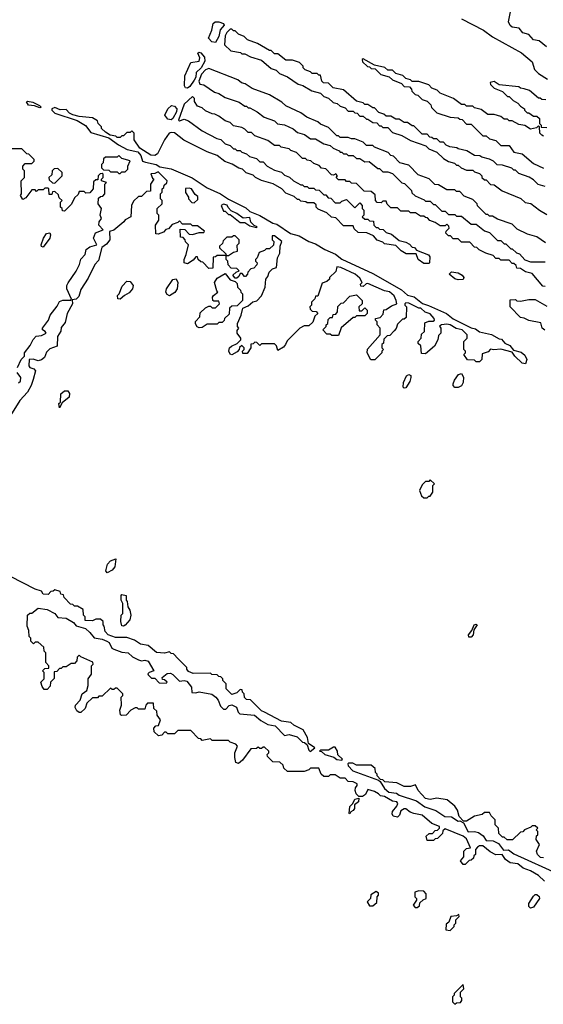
# Model space of a CAD drawing. Extents: x 2769579 to 2883812, y 684207 to 828660.
# Tile 184 of 256: x 2782042 to 2785234, y 747650 to 753658. Entities that reach past the tile are written whole.
import ezdxf

# ---------------------------------------------------------------- set-up
doc = ezdxf.new("R2010")
doc.units = 0

msp = doc.modelspace()

# ---------------------------------------------------------------- linework, layer by layer
at = {"layer": '0CON02XD'}
for points in [[(2785253.2, 753493.2), (2785208, 753528), (2785174.5, 753534.5), (2785146.6, 753566.6), (2785108.2, 753578.2), (2785085.8, 753605.8), (2785043.1, 753613.1), (2785032, 753622), (2785021.9, 753645), (2785033.3, 753705)], [(2783235, 753519.2), (2783213.4, 753523.4), (2783192.5, 753545), (2783213.3, 753595), (2783221.2, 753635), (2783234.2, 753645.8), (2783255, 753645.7), (2783283.8, 753635), (2783287.5, 753625), (2783264, 753596), (2783255.6, 753555), (2783235, 753519.2)], [(2784735, 753662.5), (2784870, 753595), (2784925, 753552.5), (2785100, 753455), (2785165, 753400), (2785180, 753355), (2785205, 753330), (2785260, 753295)], [(2785245, 752640), (2785203, 752653), (2785175, 752680), (2785147, 752697), (2785085, 752720), (2785065, 752740), (2785055, 752740), (2785041.7, 752751.7), (2784985, 752770), (2784953, 752773), (2784930, 752795), (2784905, 752807.5), (2784858.3, 752818.3), (2784847, 752827), (2784815, 752830), (2784767, 752857), (2784715, 752870), (2784707, 752877), (2784663, 752883), (2784641.7, 752891.7), (2784625, 752910), (2784605, 752910), (2784585, 752930), (2784565, 752930), (2784555, 752940), (2784541.7, 752941.7), (2784525, 752960), (2784495, 752960), (2784445, 753010), (2784435, 753010), (2784405, 753030), (2784385, 753030), (2784355, 753050), (2784335, 753050), (2784305, 753070), (2784275, 753070), (2784261.7, 753081.7), (2784231.7, 753091.7), (2784205, 753120), (2784195, 753120), (2784165, 753140), (2784145, 753140), (2784135, 753150), (2784095, 753160), (2784015, 753230), (2783953, 753243), (2783925, 753270), (2783893, 753273), (2783883, 753283), (2783875, 753320), (2783865, 753320), (2783855, 753330), (2783825, 753330), (2783815, 753340), (2783781.7, 753351.7), (2783770, 753365), (2783770, 753375), (2783747, 753397), (2783705, 753410), (2783665, 753410), (2783615, 753450), (2783595, 753450), (2783575, 753470), (2783565, 753470), (2783491.7, 753511.7), (2783430, 753535), (2783410, 753555), (2783375, 753570), (2783355, 753590), (2783345, 753590), (2783335, 753600), (2783325, 753600), (2783305, 753580), (2783295, 753560), (2783290, 753505), (2783328.3, 753468.3), (2783387, 753457), (2783395, 753450), (2783415, 753450), (2783448.3, 753431.7), (2783515, 753410), (2783575, 753360), (2783605, 753350), (2783625, 753330), (2783675, 753310), (2783740, 753265), (2783767, 753257), (2783823, 753223), (2783875, 753210), (2783895, 753190), (2783925, 753180), (2783953, 753153), (2783977, 753147), (2783995, 753130), (2784025, 753120), (2784045, 753100), (2784075, 753100), (2784085, 753090), (2784098.3, 753088.3), (2784115, 753070), (2784135, 753070), (2784155, 753050), (2784165, 753050), (2784195, 753030), (2784218.3, 753028.3), (2784235, 753010), (2784245, 753010), (2784255, 753000), (2784285, 753000), (2784315, 752970), (2784371.7, 752951.7), (2784425, 752920), (2784518.3, 752888.3), (2784535, 752870), (2784585, 752850), (2784625, 752810), (2784655, 752792.5), (2784691.7, 752781.7), (2784705, 752770), (2784715, 752770), (2784733, 752753), (2784765, 752740), (2784805, 752740), (2784815, 752730), (2784845, 752720), (2784860, 752705), (2784860, 752695), (2784875, 752680), (2784885, 752680), (2784911.7, 752651.7), (2784935, 752650), (2784983, 752613), (2785097, 752567), (2785123, 752543), (2785157, 752537), (2785210, 752495), (2785255, 752470)], [(2783065, 753240), (2783052.5, 753242.5), (2783046, 753255), (2783048.8, 753315), (2783085, 753396.7), (2783136, 753404), (2783140, 753425), (2783127, 753453), (2783135, 753460), (2783145, 753456.7), (2783169.2, 753429.2), (2783170.8, 753405), (2783148.6, 753365), (2783118, 753335), (2783115, 753307.5), (2783105, 753288.8), (2783079.3, 753250.7), (2783065, 753240)], [(2785235, 752947.5), (2785225, 752952.5), (2785212.5, 752965), (2785210, 753005), (2785205, 753010), (2785191.7, 752998.3), (2785155, 752990), (2785121.7, 753011.7), (2785085, 753017.5), (2785045, 753040), (2785025, 753040), (2785015, 753050), (2784995, 753050), (2784975, 753067.5), (2784935, 753080), (2784895, 753080), (2784855, 753110), (2784815, 753120), (2784805, 753130), (2784765, 753130), (2784755, 753140), (2784735, 753140), (2784687, 753177), (2784605, 753210), (2784587, 753227), (2784555, 753240), (2784535, 753260), (2784475, 753280), (2784435, 753280), (2784425, 753290), (2784395, 753300), (2784377, 753317), (2784335, 753330), (2784315, 753350), (2784285, 753350), (2784267, 753367), (2784205, 753380), (2784135, 753420), (2784130, 753415), (2784131.7, 753401.7), (2784161.7, 753371.7), (2784175, 753370), (2784185, 753360), (2784208.3, 753358.3), (2784243, 753323), (2784295, 753310), (2784315, 753290), (2784368.3, 753268.3), (2784385, 753250), (2784418.3, 753248.3), (2784430, 753235), (2784431.7, 753221.7), (2784451.7, 753201.7), (2784468.3, 753198.3), (2784495, 753170), (2784525, 753160), (2784548.3, 753138.3), (2784551.7, 753121.7), (2784585, 753090), (2784665, 753062.5), (2784715, 753060), (2784725, 753050), (2784738.3, 753048.3), (2784765, 753020), (2784795, 753020), (2784865, 752950), (2784885, 752950), (2784905, 752930), (2784945, 752920), (2784975, 752890), (2785025, 752890), (2785055, 752850), (2785105, 752840), (2785175, 752780), (2785235, 752752.5)], [(2785246.4, 752296.4), (2785195, 752332.5), (2785138.3, 752348.3), (2785075, 752380), (2785045, 752410), (2784955, 752440), (2784925, 752460), (2784905, 752460), (2784895, 752470), (2784885, 752470), (2784865, 752490), (2784831.7, 752521.7), (2784830, 752535), (2784805, 752560), (2784751.7, 752581.7), (2784725, 752610), (2784705, 752610), (2784695, 752620), (2784645, 752620), (2784595, 752650), (2784573, 752653), (2784537, 752687), (2784471.7, 752711.7), (2784415, 752770), (2784360, 752785), (2784320, 752825), (2784305, 752830), (2784287, 752847), (2784205, 752880), (2784195, 752890), (2784155, 752890), (2784135, 752910), (2784085, 752930), (2784065, 752930), (2784045, 752940), (2783995, 752940), (2783985, 752950), (2783975, 752950), (2783925, 753000), (2783875, 753020), (2783860, 753035), (2783793, 753063), (2783755, 753090), (2783665, 753132.5), (2783640, 753155), (2783565, 753200), (2783458.3, 753238.3), (2783417, 753267), (2783393, 753273), (2783371.7, 753291.7), (2783195, 753360), (2783175, 753352.5), (2783150, 753325), (2783133.3, 753283.3), (2783140, 753265), (2783165, 753260), (2783230, 753215), (2783255, 753207.5), (2783295, 753182.5), (2783380, 753155), (2783415, 753130), (2783425, 753130), (2783435, 753120), (2783445, 753120), (2783490, 753095), (2783533, 753063), (2783595, 753040), (2783613, 753023), (2783657, 753017), (2783708.3, 752991.7), (2783735, 752970), (2783777, 752957), (2783815, 752930), (2783845, 752930), (2783895, 752900), (2783935, 752890), (2783953, 752873), (2783988.3, 752858.3), (2783995, 752850), (2784005, 752850), (2784015, 752840), (2784035, 752840), (2784045, 752830), (2784075, 752830), (2784095, 752810), (2784115, 752810), (2784145, 752790), (2784171.7, 752791.7), (2784225, 752750), (2784235, 752750), (2784255, 752730), (2784285, 752730), (2784315, 752720), (2784371.7, 752661.7), (2784388.3, 752658.3), (2784430, 752615), (2784431.7, 752601.7), (2784453, 752583), (2784508.3, 752558.3), (2784515, 752550), (2784545, 752550), (2784565, 752530), (2784575, 752530), (2784615, 752490), (2784635, 752490), (2784655, 752470), (2784695, 752470), (2784705, 752460), (2784735, 752460), (2784795, 752410), (2784825, 752410), (2784875, 752370), (2784905, 752360), (2784955, 752310), (2784975, 752310), (2784995, 752290), (2785005, 752290), (2785035, 752260), (2785045, 752260), (2785070, 752235), (2785088.3, 752228.3), (2785121.7, 752191.7), (2785155, 752180), (2785245, 752180)], [(2785248.3, 753168.3), (2785225, 753170), (2785215, 753180), (2785205, 753180), (2785150, 753225), (2785117, 753237), (2785095, 753240), (2785085, 753247.5), (2784965, 753260), (2784935, 753280), (2784910, 753275), (2784911.7, 753261.7), (2784935, 753240), (2784985, 753220), (2785015, 753190), (2785025, 753190), (2785050, 753165), (2785079.3, 753149.3), (2785095, 753130), (2785120, 753115), (2785120, 753105), (2785135, 753090), (2785145, 753090), (2785175, 753070), (2785195, 753070), (2785210, 753055), (2785210, 753025), (2785220, 753015), (2785221.7, 753001.7), (2785255, 753000)], [(2782165, 753120), (2782132.3, 753132.3), (2782095, 753136.7), (2782083.3, 753156.7), (2782088.3, 753161.7), (2782122.5, 753155), (2782162.5, 753135), (2782172.5, 753125), (2782165, 753120)], [(2785245, 752030), (2785231.7, 752031.7), (2785165, 752110), (2785125, 752120), (2785095, 752140), (2785071.7, 752141.7), (2785068.3, 752158.3), (2785055, 752170), (2785045, 752170), (2785025, 752190), (2784975, 752190), (2784965, 752200), (2784945, 752200), (2784928.3, 752218.3), (2784883, 752233), (2784843, 752253), (2784828.3, 752268.3), (2784815, 752270), (2784785, 752300), (2784735, 752300), (2784715, 752320), (2784685, 752320), (2784668.3, 752338.3), (2784655, 752340), (2784640, 752355), (2784641.7, 752368.3), (2784660, 752385), (2784658.3, 752398.3), (2784645, 752410), (2784635, 752400), (2784605, 752400), (2784575, 752420), (2784541.7, 752431.7), (2784528.3, 752448.3), (2784515, 752450), (2784505, 752460), (2784485, 752460), (2784455, 752480), (2784425, 752480), (2784415, 752490), (2784365, 752490), (2784345, 752510), (2784305, 752510), (2784281.7, 752531.7), (2784275, 752550), (2784255, 752550), (2784245, 752540), (2784221.7, 752541.7), (2784210, 752555), (2784208.3, 752588.3), (2784185, 752610), (2784141.7, 752611.7), (2784095, 752657.5), (2784065, 752660), (2784055, 752670), (2784035, 752670), (2784025, 752680), (2783985, 752680), (2783970, 752695), (2783980, 752705), (2783968.3, 752718.3), (2783955, 752710), (2783941.7, 752711.7), (2783908.3, 752748.3), (2783881.7, 752751.7), (2783868.3, 752768.3), (2783835, 752780), (2783817, 752797), (2783795, 752800), (2783785, 752810), (2783765, 752810), (2783728.3, 752848.3), (2783695, 752860), (2783685, 752870), (2783635, 752880), (2783625, 752890), (2783595, 752890), (2783555, 752920), (2783475, 752950), (2783455, 752970), (2783435, 752970), (2783415, 752990), (2783395, 753000), (2783345, 753010), (2783325, 753030), (2783295, 753040), (2783255, 753070), (2783231.7, 753081.7), (2783215, 753082.5), (2783175, 753102.5), (2783155, 753120), (2783125, 753130), (2783108.3, 753158.3), (2783107, 753177), (2783095, 753190), (2783045, 753142.5), (2783010, 753045), (2783015, 753040), (2783045, 753050), (2783071.7, 753041.7), (2783155, 752980), (2783243, 752933), (2783267, 752927), (2783295, 752900), (2783325, 752890), (2783345, 752870), (2783355, 752870), (2783365, 752860), (2783385, 752860), (2783395, 752850), (2783425, 752840), (2783443, 752823), (2783485, 752810), (2783505, 752790), (2783525, 752790), (2783550, 752765), (2783595, 752740), (2783637, 752727), (2783655, 752710), (2783687, 752697), (2783710, 752675), (2783755, 752650), (2783765, 752650), (2783775, 752640), (2783795, 752640), (2783805, 752630), (2783835, 752630), (2783845, 752620), (2783867, 752617), (2783895, 752590), (2783908.3, 752588.3), (2783921.7, 752571.7), (2783938.3, 752568.3), (2783965, 752540), (2783995, 752540), (2784005, 752550), (2784035, 752560), (2784085, 752510), (2784115, 752540), (2784130, 752525), (2784130, 752505), (2784140, 752495), (2784140, 752465), (2784130, 752455), (2784145, 752440), (2784165, 752440), (2784175, 752430), (2784198.3, 752428.3), (2784200, 752405), (2784215, 752390), (2784225, 752390), (2784235, 752380), (2784258.3, 752378.3), (2784275, 752360), (2784308.3, 752348.3), (2784355, 752310), (2784395, 752300), (2784418.3, 752288.3), (2784435, 752270), (2784448.3, 752268.3), (2784461.7, 752251.7), (2784533, 752223), (2784541.7, 752211.7), (2784540, 752175), (2784535, 752170), (2784505, 752170), (2784470, 752195), (2784458.3, 752228.3), (2784398.3, 752228.3), (2784367, 752247), (2784335, 752280), (2784265, 752290), (2784255, 752300), (2784221.7, 752311.7), (2784198.3, 752338.3), (2784157, 752357), (2784105, 752360), (2784081.7, 752381.7), (2784075, 752400), (2784015, 752400), (2783968.3, 752448.3), (2783943, 752453), (2783915, 752480), (2783861.7, 752501.7), (2783850, 752515), (2783848.3, 752528.3), (2783835, 752540), (2783795, 752540), (2783787, 752547), (2783755, 752550), (2783745, 752560), (2783735, 752560), (2783715, 752580), (2783665, 752600), (2783640, 752625), (2783587, 752657), (2783515, 752677.5), (2783480, 752695), (2783465, 752710), (2783423, 752723), (2783400, 752745), (2783378.3, 752751.7), (2783337, 752777), (2783293, 752793), (2783245, 752830), (2783185, 752852.5), (2783043, 752923), (2782985, 752967.5), (2782965, 752970), (2782953.3, 752965), (2782923.8, 752925), (2782881.5, 752838.5), (2782865, 752829.4), (2782840.8, 752830.8), (2782773.6, 752873.6), (2782740, 752925), (2782740, 752965), (2782725, 752980), (2782715, 752970), (2782695, 752970), (2782675, 752950), (2782665, 752950), (2782655, 752940), (2782635, 752940), (2782627, 752947), (2782593, 752953), (2782565, 752972.5), (2782540, 752995), (2782540, 753005), (2782520, 753025), (2782515, 753040), (2782485, 753060), (2782405, 753067.5), (2782365, 753077.5), (2782345, 753087.5), (2782325, 753110), (2782288.3, 753108.3), (2782255, 753122.5), (2782237.5, 753115), (2782237.5, 753105), (2782255, 753087.5), (2782392.3, 753042.3), (2782442.9, 753012.9), (2782475, 752970), (2782585, 752937.5), (2782643.4, 752893.4), (2782697.5, 752865), (2782762, 752852), (2782779.5, 752829.5), (2782790, 752795), (2782808.9, 752788.9), (2782873.8, 752773.8), (2782895, 752760), (2782965, 752747.5), (2783093.6, 752693.6), (2783185, 752632.5), (2783266.1, 752596.1), (2783315, 752562.5), (2783420.7, 752510.7), (2783445, 752487.5), (2783505, 752464), (2783585, 752416.2), (2783609.7, 752409.7), (2783692.5, 752352.5), (2783745, 752340), (2783803.9, 752303.9), (2783845, 752291.2), (2783902.5, 752255), (2783967.5, 752227.5), (2784005, 752197.5), (2784195, 752110), (2784369.2, 752009.2), (2784406.4, 751976.4), (2784445.9, 751965.9), (2784496.4, 751926.4), (2784534.1, 751914.1)], [(2782965, 753047.1), (2782945, 753050.8), (2782926, 753075), (2782945, 753113.3), (2782966.4, 753133.6), (2782985, 753131.2), (2782998.6, 753115), (2782997.5, 753095), (2782975, 753054.2), (2782965, 753047.1)], [(2782027.5, 751535), (2782050, 751585), (2782070, 751605), (2782070, 751625), (2782105, 751670), (2782123, 751707), (2782143, 751727), (2782175, 751730), (2782202.5, 751745), (2782197.5, 751755), (2782180, 751765), (2782180, 751775), (2782216.7, 751825), (2782226.7, 751855), (2782270.5, 751909.5), (2782285, 751937.5), (2782303.6, 751946.4), (2782353, 751947), (2782358.3, 751951.7), (2782328.8, 752015), (2782328.8, 752035), (2782337.7, 752052.3), (2782385, 752122.5), (2782406.2, 752165), (2782414.1, 752195.9), (2782440, 752225), (2782446.7, 752255), (2782468.3, 752271.7), (2782512.5, 752285), (2782492.5, 752325), (2782503.3, 752356.7), (2782550, 752375), (2782523.6, 752403.6), (2782526.7, 752425), (2782540, 752445), (2782532.5, 752465), (2782540, 752505), (2782520, 752535), (2782521.7, 752568.3), (2782535, 752580), (2782548.3, 752581.7), (2782560, 752595), (2782560, 752655), (2782570, 752665), (2782540, 752675), (2782540, 752685), (2782550, 752695), (2782550, 752715), (2782545, 752720), (2782531.7, 752718.3), (2782520, 752705), (2782518.3, 752681.7), (2782505, 752680), (2782491.7, 752668.3), (2782490, 752625), (2782468.3, 752601.7), (2782445, 752600), (2782435, 752610), (2782405, 752610), (2782398.3, 752591.7), (2782375, 752570), (2782356.7, 752533.3), (2782315, 752490), (2782301.7, 752491.7), (2782300, 752505), (2782290, 752515), (2782290, 752545), (2782300, 752555), (2782281.7, 752571.7), (2782278.3, 752588.3), (2782255, 752610), (2782241.7, 752608.3), (2782238.3, 752591.7), (2782221.7, 752591.7), (2782220, 752625), (2782215, 752630), (2782195, 752630), (2782185, 752620), (2782155, 752620), (2782145, 752610), (2782135, 752620), (2782115, 752620), (2782078.3, 752571.7), (2782061.7, 752561.7), (2782047.5, 752585), (2782052.5, 752595), (2782050, 752675), (2782070, 752695), (2782070, 752735), (2782060, 752745), (2782060, 752765), (2782075, 752780), (2782115, 752780), (2782130, 752795), (2782130, 752805), (2782098.3, 752838.3), (2782085, 752840), (2782055, 752870), (2781995, 752870)], [(2782655, 752720), (2782665, 752730), (2782685, 752730), (2782700, 752745), (2782700, 752765), (2782715, 752797.5), (2782665, 752810), (2782645, 752830), (2782635, 752820), (2782565, 752820), (2782551.7, 752808.3), (2782550, 752785), (2782540, 752775), (2782540, 752755), (2782551.7, 752741.7), (2782585, 752740), (2782595, 752730), (2782635, 752730), (2782645, 752720), (2782655, 752720)], [(2782255, 752660), (2782300, 752705), (2782300, 752725), (2782275, 752750), (2782251.7, 752748.3), (2782240, 752735), (2782238.3, 752711.7), (2782220, 752695), (2782221.7, 752681.7), (2782241.7, 752661.7), (2782255, 752660)], [(2784534.1, 751914.1), (2784644.2, 751864.2), (2784685, 751832.5), (2784795, 751776.7), (2784820.7, 751770.7), (2784845, 751752.5), (2784917, 751737), (2784965, 751710), (2784978.3, 751708.3), (2785000, 751685), (2785029.3, 751669.3), (2785051.7, 751641.7), (2785099.5, 751629.5), (2785121.7, 751611.7), (2785133.8, 751585), (2785125, 751557.5), (2785105, 751562.5), (2785060, 751605), (2785045, 751630), (2784975, 751646.7), (2784932.5, 751642.5), (2784911.7, 751648.3), (2784898.3, 751631.7), (2784861.7, 751618.3), (2784860, 751585), (2784845, 751570), (2784825, 751570), (2784815, 751580), (2784771.7, 751581.7), (2784750, 751615), (2784760, 751625), (2784760, 751635), (2784750, 751645), (2784750, 751695), (2784770, 751715), (2784770, 751735), (2784740, 751765), (2784703, 751773), (2784667, 751797), (2784645, 751800), (2784613, 751797), (2784601.7, 751788.3), (2784610, 751775), (2784610, 751745), (2784595, 751730), (2784590, 751705), (2784570, 751665), (2784515, 751620), (2784491.7, 751621.7), (2784487, 751667), (2784471.7, 751681.7), (2784470, 751695), (2784490, 751715), (2784491.7, 751738.3), (2784510, 751755), (2784511.7, 751808.3), (2784535, 751817.5), (2784561.7, 751818.3), (2784570, 751825), (2784567.5, 751835), (2784545, 751862.5), (2784513.9, 751873.9), (2784487, 751897), (2784475, 751897.5), (2784415, 751927.5), (2784395, 751930), (2784390, 751925), (2784390, 751915), (2784400, 751905), (2784398.3, 751841.7), (2784385, 751830), (2784375, 751830), (2784345, 751800), (2784337, 751773), (2784325, 751760), (2784298.3, 751731.7), (2784281.7, 751728.3), (2784261.7, 751708.3), (2784260, 751685), (2784250, 751675), (2784250, 751655), (2784260, 751645), (2784250, 751635), (2784250, 751625), (2784207, 751583), (2784181.7, 751581.7), (2784160, 751625), (2784163, 751647), (2784240, 751735), (2784240, 751775), (2784220, 751795), (2784220, 751815), (2784210, 751825), (2784210, 751835), (2784238.3, 751841.7), (2784258.3, 751861.7), (2784261.7, 751888.3), (2784275, 751890), (2784307.5, 751912.5), (2784340, 751925), (2784337.5, 751945), (2784325, 751972.5), (2784297, 751997), (2784265, 752002.5), (2784165, 752047.5), (2784153, 752047), (2784135, 752030), (2784121.7, 752031.7), (2784120, 752045), (2784130, 752055), (2784115, 752080), (2784087.5, 752105), (2784000, 752145), (2783975, 752150), (2783968.3, 752121.7), (2783930, 752085), (2783930, 752075), (2783915, 752060), (2783885, 752050), (2783858.3, 751971.7), (2783845, 751970), (2783840, 751955), (2783820, 751935), (2783820, 751915), (2783810, 751905), (2783811.7, 751891.7), (2783825, 751880), (2783848.3, 751878.3), (2783860, 751865), (2783841.7, 751848.3), (2783828.3, 751811.7), (2783805, 751790), (2783775, 751790), (2783750, 751775), (2783671.7, 751698.3), (2783662.5, 751675), (2783649.3, 751660.7), (2783615, 751640), (2783607, 751667), (2783595, 751680), (2783515, 751680), (2783505, 751670), (2783488.3, 751688.3), (2783475, 751690), (2783465, 751680), (2783451.7, 751678.3), (2783450, 751655), (2783428.3, 751621.7), (2783401.7, 751621.7), (2783400, 751635), (2783410, 751645), (2783410, 751655), (2783395, 751670), (2783381.7, 751658.3), (2783380, 751645), (2783368.3, 751631.7), (2783335, 751612.5), (2783325, 751617.5), (2783316.2, 751635), (2783320, 751655), (2783332.5, 751665), (2783368.3, 751681.7), (2783390, 751705), (2783390, 751715), (2783367.5, 751745), (2783368.3, 751761.7), (2783377.5, 751775), (2783370, 751785), (2783370, 751805), (2783392.5, 751855), (2783401.7, 751898.3), (2783435, 751912.5), (2783463, 751937), (2783487, 751943), (2783516.4, 751973.6), (2783537.5, 752025), (2783542.5, 752075), (2783555, 752090), (2783563, 752117), (2783583, 752137), (2783607.5, 752145), (2783612.5, 752205), (2783627, 752233), (2783630, 752275), (2783640, 752305), (2783595, 752340), (2783581.7, 752338.3), (2783580, 752315), (2783590, 752305), (2783588.3, 752281.7), (2783565, 752260), (2783545, 752260), (2783535, 752250), (2783501.7, 752238.3), (2783490, 752205), (2783480, 752195), (2783480, 752185), (2783490, 752175), (2783488.3, 752161.7), (2783468.3, 752141.7), (2783451.7, 752138.3), (2783431.7, 752118.3), (2783430, 752105), (2783418.3, 752091.7), (2783411.7, 752091.7), (2783398.3, 752108.3), (2783385, 752110), (2783378.3, 752091.7), (2783365, 752080), (2783355, 752080), (2783341.7, 752098.3), (2783361.7, 752118.3), (2783380, 752125), (2783365, 752140), (2783331.7, 752141.7), (2783311.7, 752161.7), (2783310, 752185), (2783300, 752195), (2783300, 752220), (2783315, 752220), (2783345, 752240), (2783370, 752245), (2783368.3, 752281.7), (2783380, 752295), (2783380, 752315), (2783355, 752340), (2783345, 752340), (2783335, 752330), (2783305, 752330), (2783281.7, 752308.3), (2783278.3, 752291.7), (2783260, 752275), (2783260, 752265), (2783298.3, 752228.3), (2783300, 752220), (2783245, 752220), (2783235, 752210), (2783221.7, 752208.3), (2783218.3, 752141.7), (2783195, 752140), (2783158.3, 752178.3), (2783145, 752180), (2783130, 752195), (2783125, 752210), (2783115, 752210), (2783099.3, 752190.7), (2783065, 752167.5), (2783043.9, 752173.9), (2783043.3, 752195), (2783056.7, 752225), (2783070, 752285), (2783051.7, 752301.7), (2783050, 752315), (2783038.3, 752328.3), (2783021.7, 752331.7), (2783020, 752380), (2783048.3, 752378.3), (2783075, 752350), (2783095, 752347.5), (2783135, 752360), (2783165, 752360), (2783168.3, 752368.3), (2783125, 752400), (2783095, 752400), (2783085, 752410), (2783035, 752410), (2783015, 752430), (2783005, 752420), (2782971.7, 752408.3), (2782948.3, 752381.7), (2782931.7, 752378.3), (2782918.3, 752361.7), (2782885, 752350), (2782871.7, 752351.7), (2782870, 752405), (2782890, 752435), (2782890, 752465), (2782880, 752475), (2782880, 752505), (2782910, 752535), (2782910, 752555), (2782900, 752565), (2782900, 752595), (2782910, 752605), (2782910, 752625), (2782920, 752635), (2782921.7, 752648.3), (2782938.3, 752661.7), (2782940, 752675), (2782885, 752730), (2782865, 752720), (2782841.7, 752718.3), (2782851.7, 752691.7), (2782860, 752685), (2782840, 752655), (2782838.3, 752611.7), (2782815, 752610), (2782785, 752580), (2782765, 752580), (2782735, 752550), (2782722.5, 752525), (2782720, 752455), (2782683.6, 752436.4), (2782676.4, 752423.6), (2782616.2, 752373.8), (2782590, 752365), (2782591.2, 752315), (2782571.2, 752288.8), (2782541.7, 752268.3), (2782521.2, 752188.8), (2782498.8, 752165), (2782458.6, 752081.4), (2782415, 752012.5), (2782401.2, 751968.8), (2782385, 751952.5), (2782361.7, 751948.3), (2782363.3, 751925), (2782330, 751865), (2782318.8, 751811.2), (2782295, 751780), (2782291.7, 751758.3), (2782272.5, 751725), (2782270, 751665), (2782225, 751650), (2782205, 751630), (2782192.3, 751597.7), (2782175, 751583.3), (2782155, 751576.7), (2782123, 751587), (2782100, 751585), (2782097.5, 751545), (2782102.5, 751535), (2782127, 751527), (2782137.5, 751515), (2782123, 751463), (2782112.5, 751425), (2782090, 751385), (2782043.3, 751335), (2781985, 751242.5)], [(2783105, 752540), (2783128.3, 752561.7), (2783128.3, 752578.3), (2783111.7, 752591.7), (2783090, 752625), (2783075, 752630), (2783053, 752627), (2783053, 752603), (2783070, 752575), (2783070, 752565), (2783091.7, 752541.7), (2783105, 752540)], [(2783485, 752390), (2783490, 752395), (2783471.7, 752401.7), (2783451.7, 752421.7), (2783445, 752450), (2783405, 752447.5), (2783366.1, 752476.1), (2783331.7, 752491.7), (2783311.7, 752511.7), (2783307, 752527), (2783285, 752532.5), (2783270, 752525), (2783285, 752490), (2783295, 752490), (2783315, 752470), (2783325, 752470), (2783385, 752420), (2783415, 752420), (2783445, 752400), (2783485, 752390)], [(2782185, 752270), (2782173.6, 752273.6), (2782172.5, 752285), (2782187.5, 752325), (2782205, 752352.5), (2782225, 752357.5), (2782230, 752345), (2782225.9, 752324.1), (2782185, 752270)], [(2782955, 751973.3), (2782940.7, 751980.7), (2782932.5, 751995), (2782936.7, 752015), (2782975, 752072.5), (2782996.2, 752076.2), (2783006.7, 752055), (2783002.5, 752015), (2782986.4, 751993.6), (2782955, 751973.3)], [(2783135, 751777.5), (2783123.6, 751783.6), (2783113, 751803), (2783113, 751817), (2783140, 751845), (2783141.7, 751868.3), (2783175, 751900), (2783195, 751910), (2783205, 751910), (2783215, 751900), (2783235, 751900), (2783260, 751925), (2783255, 751940), (2783225, 751940), (2783220, 751945), (2783217.5, 751965), (2783222.5, 751975), (2783250, 751995), (2783243, 752003), (2783230, 752055), (2783245, 752080), (2783295, 752110), (2783325, 752070), (2783355, 752060), (2783368.3, 752048.3), (2783370, 752025), (2783388.3, 752008.3), (2783390, 751995), (2783400, 751985), (2783400, 751945), (2783368.3, 751911.7), (2783335, 751910), (2783321.7, 751898.3), (2783318.3, 751861.7), (2783290, 751835), (2783288.3, 751821.7), (2783275, 751810), (2783255, 751810), (2783245, 751800), (2783185, 751800), (2783155, 751780), (2783135, 751777.5)], [(2784715, 752070), (2784695, 752076.7), (2784660, 752105), (2784675, 752120), (2784715, 752113.3), (2784739.3, 752099.3), (2784750, 752085), (2784745, 752072.5), (2784715, 752070)], [(2782655, 751952.5), (2782640, 751955), (2782637.5, 751975), (2782647.5, 751985), (2782667.3, 752032.7), (2782695, 752063.3), (2782715, 752060), (2782732.5, 752035), (2782730, 752015), (2782709.3, 751990.7), (2782680, 751975), (2782655, 751952.5)], [(2783985, 751730), (2783945, 751730), (2783935, 751740), (2783915, 751740), (2783890, 751765), (2783910, 751785), (2783910, 751795), (2783920, 751805), (2783921.7, 751828.3), (2783935, 751840), (2783948.3, 751841.7), (2783951.7, 751858.3), (2783968.3, 751861.7), (2783980, 751875), (2783981.7, 751908.3), (2784001.7, 751928.3), (2784015, 751930), (2784055, 751970), (2784095, 751980), (2784130, 751945), (2784130, 751925), (2784110, 751905), (2784111.7, 751881.7), (2784128.3, 751881.7), (2784145, 751900), (2784160, 751885), (2784160, 751865), (2784145, 751850), (2784095, 751850), (2784085, 751840), (2784075, 751840), (2784001.7, 751778.3), (2783985, 751730)], [(2785243.6, 751763.6), (2785227.5, 751775), (2785218.3, 751808.3), (2785145, 751822.5), (2785117, 751837), (2785095, 751840), (2785032.5, 751905), (2785031.7, 751948.3), (2785065, 751950), (2785073, 751943), (2785095, 751940), (2785145, 751950), (2785185, 751950), (2785255, 751910)], [(2782035, 751441.2), (2782046.8, 751453.2), (2782048, 751475), (2782026.7, 751505)], [(2784385, 751410), (2784380, 751415), (2784381.2, 751445), (2784400, 751485), (2784415, 751493.3), (2784426.1, 751486.1), (2784426.2, 751475), (2784419.2, 751450.8), (2784395, 751412.5), (2784385, 751410)], [(2784715, 751413.8), (2784693.9, 751413.9), (2784683.3, 751425), (2784683.6, 751436.4), (2784691.7, 751458.3), (2784717, 751493), (2784735, 751500), (2784746.4, 751476.4), (2784746.1, 751443.9), (2784735.9, 751424.1), (2784715, 751413.8)], [(2782285, 751290), (2782280, 751315), (2782290, 751325), (2782293.3, 751375), (2782315, 751393.3), (2782335, 751393.3), (2782346.1, 751376.1), (2782343.8, 751355), (2782300, 751320), (2782285, 751290)], [(2784525, 750740), (2784535, 750750), (2784545, 750750), (2784560, 750775), (2784560, 750815), (2784570, 750825), (2784545, 750850), (2784535, 750840), (2784515, 750840), (2784495, 750820), (2784480, 750785), (2784491.7, 750751.7), (2784505, 750740), (2784525, 750740)], [(2782575, 750282.5), (2782567.5, 750295), (2782576.7, 750335), (2782595, 750356.7), (2782628.3, 750368.3), (2782620.7, 750319.3), (2782605, 750300), (2782575, 750282.5)], [(2784557.5, 748692.5), (2784575, 748710), (2784588.3, 748711.7), (2784600, 748725), (2784600, 748735), (2784555, 748752.5), (2784495, 748803.3), (2784444, 748814), (2784422, 748822), (2784395, 748842.5), (2784385, 748842.5), (2784365, 748830), (2784357.5, 748805), (2784345, 748792.5), (2784318.3, 748798.3), (2784311.7, 748811.7), (2784313.6, 748826.4), (2784341.7, 748858.3), (2784347.5, 748875), (2784340, 748885), (2784315, 748890), (2784265, 748917.5), (2784241.7, 748921.7), (2784230, 748935), (2784205, 748947.5), (2784165, 748960), (2784150, 748930), (2784131.7, 748918.3), (2784108.3, 748918.3), (2784093.8, 748933.8), (2784087.5, 748955), (2784088.3, 748971.7), (2784100, 748985), (2784100, 748995), (2784075, 749007.5), (2784045, 749010), (2784025, 749030), (2783995, 749030), (2783965, 749050), (2783935, 749050), (2783925, 749040), (2783895, 749040), (2783880, 749055), (2783865, 749090), (2783815, 749090), (2783805, 749080), (2783775, 749070), (2783675, 749070), (2783651.7, 749091.7), (2783648.3, 749108.3), (2783628.3, 749128.3), (2783585, 749130), (2783551.7, 749161.7), (2783550, 749175), (2783560, 749185), (2783560, 749195), (2783535, 749220), (2783525, 749220), (2783515, 749210), (2783505, 749210), (2783495, 749220), (2783485, 749210), (2783451.7, 749208.3), (2783399.3, 749140.7), (2783375, 749120), (2783360, 749125), (2783352.5, 749155), (2783352.5, 749185), (2783370, 749225), (2783358.3, 749238.3), (2783325, 749250), (2783315, 749260), (2783215, 749260), (2783205, 749270), (2783155, 749260), (2783145, 749270), (2783131.7, 749271.7), (2783085, 749320), (2783005, 749320), (2782985, 749300), (2782945, 749300), (2782935, 749310), (2782925, 749310), (2782908.3, 749291.7), (2782888.3, 749288.3), (2782861.7, 749311.7), (2782860, 749335), (2782871.7, 749348.3), (2782888.3, 749351.7), (2782900, 749385), (2782880, 749415), (2782878.3, 749438.3), (2782860, 749455), (2782858.3, 749488.3), (2782821.7, 749488.3), (2782810, 749475), (2782805, 749450), (2782765, 749450), (2782758.3, 749458.3), (2782745, 749460), (2782720, 749445), (2782690, 749415), (2782665, 749412.5), (2782657, 749417), (2782652.5, 749445), (2782662.5, 749475), (2782660, 749525), (2782670, 749535), (2782670, 749545), (2782635, 749580), (2782625, 749580), (2782615, 749570), (2782605, 749570), (2782595, 749580), (2782545, 749530), (2782525, 749530), (2782515, 749520), (2782485, 749520), (2782451.7, 749488.3), (2782440, 749455), (2782415, 749430), (2782405, 749430), (2782390.7, 749440.7), (2782380.7, 749460.7), (2782382.5, 749475), (2782410, 749505), (2782422.5, 749545), (2782450, 749565), (2782460, 749595), (2782460, 749635), (2782480, 749665), (2782480, 749715), (2782490, 749725), (2782488.3, 749738.3), (2782415, 749770), (2782405, 749780), (2782391.7, 749768.3), (2782390, 749745), (2782375, 749730), (2782355, 749730), (2782325, 749710), (2782305, 749710), (2782295, 749700), (2782285, 749700), (2782268.3, 749681.7), (2782251.7, 749678.3), (2782251.7, 749638.3), (2782230, 749615), (2782228.3, 749591.7), (2782208.3, 749571.7), (2782191.7, 749571.7), (2782178.3, 749588.3), (2782170, 749615), (2782190, 749635), (2782190, 749675), (2782180, 749685), (2782195, 749700), (2782218.3, 749701.7), (2782220, 749715), (2782200, 749735), (2782200, 749795), (2782190, 749805), (2782188.3, 749828.3), (2782155, 749860), (2782135, 749860), (2782125, 749850), (2782110, 749865), (2782110, 749885), (2782100, 749895), (2782098.3, 749931.7), (2782087, 749957), (2782090, 750025), (2782102.5, 750037.5), (2782115, 750037.5), (2782153.6, 750066.4), (2782208.1, 750058.1), (2782255, 750034), (2782275, 750011.2), (2782325.8, 750005.8), (2782368.8, 749978.8), (2782385, 749960), (2782442.7, 749942.7), (2782469.7, 749919.7), (2782495, 749886.7), (2782545, 749878), (2782573.3, 749865), (2782586.7, 749856.7), (2782604, 749824), (2782616.1, 749816.1), (2782665, 749798.8), (2782702.5, 749795), (2782729.5, 749769.5), (2782765, 749751.2), (2782785, 749746.2), (2782805, 749750.8), (2782825, 749744), (2782860, 749685), (2782830, 749675), (2782823, 749667), (2782825, 749660), (2782845, 749640), (2782865, 749640), (2782891.7, 749611.7), (2782935, 749610), (2782940, 749615), (2782925, 749630), (2782911.7, 749631.7), (2782910, 749645), (2782940.5, 749669.5), (2782960, 749670), (2782975, 749662.5), (2783015, 749622.5), (2783045, 749626.7), (2783061.2, 749621.2), (2783090, 749585), (2783091.7, 749551.7), (2783115, 749550), (2783135, 749557.5), (2783212, 749542), (2783237.5, 749525), (2783252.5, 749505), (2783265, 749470), (2783285, 749450), (2783298.3, 749451.7), (2783317.7, 749472.3), (2783335, 749476.7), (2783363.3, 749463.3), (2783373, 749433), (2783383, 749423), (2783473.3, 749413.3), (2783511.7, 749381.7), (2783555, 749357.5), (2783598.3, 749348.3), (2783655, 749290), (2783685, 749296.7), (2783732.5, 749282.5), (2783765, 749250), (2783778.3, 749248.3), (2783793.6, 749233.6), (2783805, 749200), (2783813, 749193), (2783840, 749215), (2783801.7, 749241.7), (2783797, 749277), (2783770, 749325), (2783713, 749353), (2783695, 749370), (2783638.3, 749378.3), (2783535, 749432.5), (2783515, 749440), (2783448.3, 749508.3), (2783425, 749510), (2783411.7, 749521.7), (2783410, 749545), (2783400, 749555), (2783398.3, 749568.3), (2783385, 749570), (2783365, 749550), (2783335, 749540), (2783300, 749575), (2783300, 749605), (2783280, 749625), (2783280, 749635), (2783268.3, 749648.3), (2783255, 749650), (2783245, 749660), (2783213, 749663), (2783205, 749670), (2783098.3, 749668.3), (2783071.7, 749681.7), (2783060, 749695), (2783060, 749705), (2783008.3, 749758.3), (2782978.3, 749788.3), (2782965, 749790), (2782955, 749800), (2782925, 749792.5), (2782875, 749797.5), (2782825, 749840), (2782778.3, 749848.3), (2782741.7, 749871.7), (2782695, 749887.5), (2782625, 749888.8), (2782580, 749905), (2782562.5, 749925), (2782557, 749957), (2782550, 749965), (2782550, 749985), (2782535, 750000), (2782505, 750000), (2782485, 749990), (2782441.7, 749991.7), (2782440, 750015), (2782430, 750025), (2782428.3, 750058.3), (2782395, 750080), (2782375, 750080), (2782365, 750090), (2782351.7, 750091.7), (2782311.7, 750131.7), (2782308.3, 750148.3), (2782291.7, 750151.7), (2782288.3, 750168.3), (2782255, 750180), (2782245, 750170), (2782231.7, 750168.3), (2782215, 750150), (2782185, 750152.5), (2782175, 750170), (2782135, 750182.5), (2781985, 750260)], [(2782675, 749957.5), (2782665, 749960), (2782657.5, 749985), (2782660, 750025), (2782670, 750035), (2782670, 750095), (2782660, 750115), (2782660, 750145), (2782665, 750150), (2782690, 750145), (2782690, 750115), (2782697, 750107), (2782700, 750075), (2782712.5, 750055), (2782720, 750025), (2782712.5, 749995), (2782685, 749963.3), (2782675, 749957.5)], [(2784795, 749890), (2784780, 749890), (2784777.5, 749905), (2784798.3, 749931.7), (2784812.5, 749965), (2784825, 749970), (2784830, 749965), (2784810, 749935), (2784806.4, 749903.6), (2784795, 749890)], [(2784005, 749140), (2784010, 749145), (2783981.7, 749171.7), (2783980, 749195), (2783965, 749220), (2783955, 749220), (2783925, 749200), (2783875, 749200), (2783870, 749195), (2783882.5, 749192.5), (2783902.5, 749175), (2783957.5, 749157.5), (2783975, 749143.3), (2784005, 749140)], [(2785235, 748543.3), (2785216.4, 748546.4), (2785197.5, 748565), (2785192.5, 748585), (2785210, 748625), (2785190, 748655), (2785193, 748677), (2785200, 748685), (2785200, 748705), (2785190, 748715), (2785200, 748725), (2785185, 748740), (2785165, 748740), (2785158.3, 748731.7), (2785120, 748715), (2785108.3, 748701.7), (2785095, 748700), (2785047, 748653), (2785013, 748653), (2784995, 748670), (2784985, 748670), (2784963, 748693), (2784960, 748725), (2784940, 748745), (2784940, 748775), (2784915, 748800), (2784905, 748820), (2784875, 748820), (2784861.7, 748808.3), (2784815, 748797.5), (2784765, 748767.5), (2784748.3, 748768.3), (2784720, 748795), (2784710, 748835), (2784695, 748860), (2784647, 748897), (2784585, 748907.5), (2784545, 748900), (2784516.4, 748906.4), (2784470, 748955), (2784455, 748990), (2784425, 748980), (2784385, 748980), (2784341.7, 749001.7), (2784268.3, 749008.3), (2784255, 749020), (2784241.7, 749021.7), (2784220, 749045), (2784220, 749055), (2784210, 749065), (2784208.3, 749088.3), (2784185, 749110), (2784095, 749110), (2784071.7, 749121.7), (2784048.3, 749121.7), (2784042.5, 749117.5), (2784043.8, 749105), (2784073.3, 749075), (2784228.3, 749018.3), (2784240, 749010), (2784265, 748966.7), (2784292.5, 748945), (2784338.8, 748938.8), (2784355, 748926.7), (2784460.8, 748890.8), (2784512.5, 748855), (2784578, 748832), (2784632.5, 748795), (2784675, 748793.8), (2784715, 748767.5), (2784725, 748770), (2784748.3, 748758.3), (2784775, 748703.3), (2784815, 748704.4), (2784837.9, 748697.9), (2784867.8, 748677.8), (2784885, 748650), (2784927.5, 748647.5), (2784960.5, 748630.5), (2784991.2, 748591.2), (2785021.7, 748591.7), (2785055, 748567.5), (2785332.9, 748442.9)], [(2784055, 748812.5), (2784050, 748815), (2784053.9, 748856.1), (2784072.5, 748875), (2784085, 748902.5), (2784108.3, 748908.3), (2784107.5, 748885), (2784082.5, 748867.5), (2784082.5, 748845), (2784075, 748832.5), (2784060, 748825), (2784055, 748812.5)], [(2785241.2, 748401.2), (2785205, 748435.8), (2785156.7, 748465), (2785111.4, 748481.4), (2785077.7, 748507.7), (2785032.5, 748512.5), (2785002.7, 748532.7), (2784983.6, 748563.6), (2784945, 748562), (2784910, 748580), (2784865, 748617.5), (2784843.9, 748616.1), (2784831.7, 748608.3), (2784820, 748595), (2784820, 748565), (2784810, 748555), (2784808.3, 748541.7), (2784795, 748530), (2784781.7, 748528.3), (2784757, 748503), (2784745, 748502.5), (2784730, 748525), (2784749.3, 748550.7), (2784748.8, 748585), (2784765, 748600), (2784790, 748605), (2784765, 748660), (2784745.9, 748675.9), (2784635, 748720), (2784621.7, 748708.3), (2784618.3, 748691.7), (2784588.3, 748661.7), (2784575, 748660), (2784565, 748650), (2784525, 748650), (2784520, 748675), (2784538.3, 748691.7), (2784557.5, 748692.5)], [(2784195, 748250), (2784218.3, 748271.7), (2784220, 748305), (2784230, 748315), (2784228.3, 748328.3), (2784215, 748337.5), (2784181.7, 748318.3), (2784180, 748295), (2784160, 748275), (2784175, 748250), (2784195, 748250)], [(2784465, 748240), (2784478.3, 748251.7), (2784481.7, 748268.3), (2784501.7, 748288.3), (2784520, 748295), (2784520, 748325), (2784505, 748340), (2784475, 748342.5), (2784450, 748335), (2784450, 748305), (2784460, 748295), (2784460, 748285), (2784440, 748255), (2784451.7, 748241.7), (2784465, 748240)], [(2785155, 748236.7), (2785146.1, 748246.1), (2785146, 748265), (2785175, 748310), (2785185, 748320), (2785195, 748320), (2785208.3, 748308.3), (2785210, 748295), (2785175, 748243.3), (2785155, 748236.7)], [(2784665, 748100), (2784690, 748125), (2784690, 748135), (2784700, 748145), (2784700, 748165), (2784720, 748185), (2784718.3, 748198.3), (2784705, 748190), (2784670, 748185), (2784658.3, 748151.7), (2784641.7, 748138.3), (2784640, 748105), (2784665, 748100)], [(2784695, 747650), (2784705, 747660), (2784728.3, 747661.7), (2784737.5, 747672.5), (2784737, 747687), (2784730, 747695), (2784730, 747725), (2784750, 747745), (2784745, 747770), (2784690, 747715), (2784690, 747705), (2784680, 747695), (2784680, 747665), (2784695, 747650)]]:
    msp.add_lwpolyline(points, dxfattribs=at)

doc.saveas('drawing.dxf')
